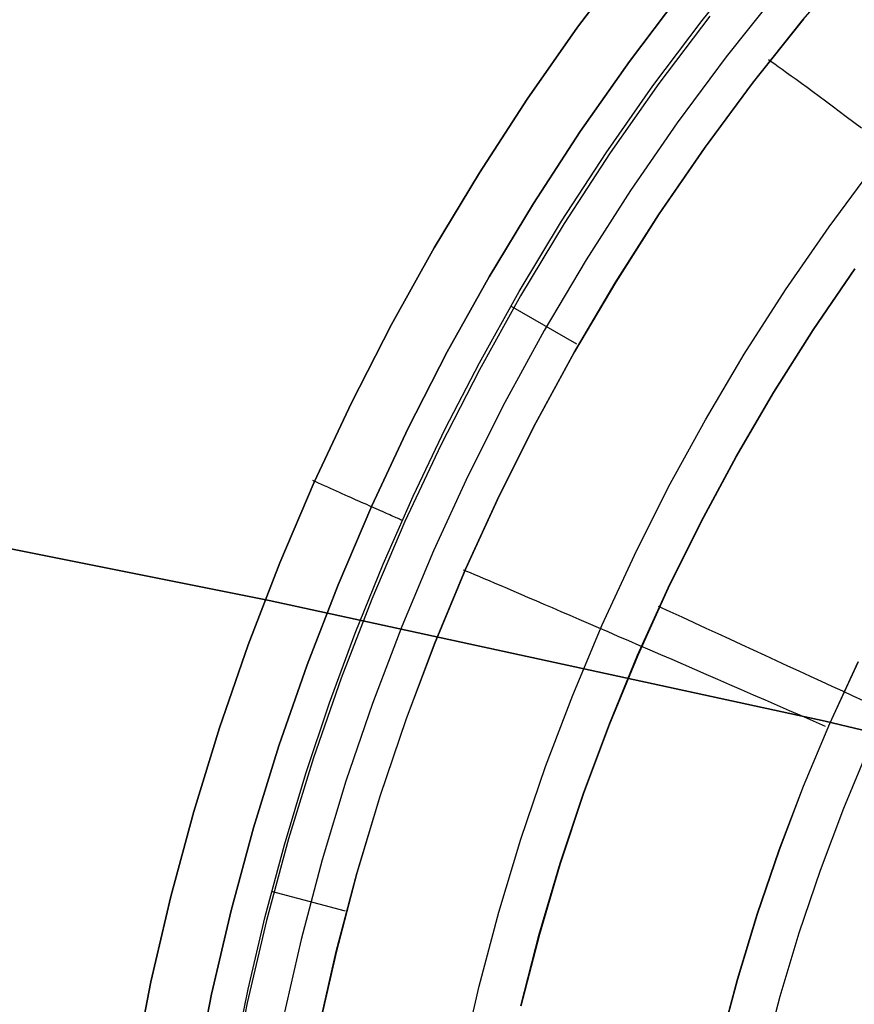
# Model space of a CAD drawing. Header units: millimetres. Extents: x -273 to 273, y -240 to 302.
# Tile 229 of 256: x 122 to 130, y 157 to 168. Entities that reach past the tile are written whole.
import ezdxf

# ---------------------------------------------------------------- set-up
doc = ezdxf.new("R2010")
doc.units = ezdxf.units.MM
doc.header["$MEASUREMENT"] = 0
doc.layers.add('IGES level 1', color=7, linetype='Continuous', true_color=0x3e413d)
doc.layers.add('IGES level 2', color=7, linetype='Continuous', true_color=0x008000)

msp = doc.modelspace()

# ---------------------------------------------------------------- linework, layer by layer
at = {"layer": 'IGES level 1'}
for p, q in [((127.505, 167.666, 409.093), (128.056, 168.395, 409.111)), ((128.056, 168.395, 409.111), (127.505, 167.666, 409.093)), ((128.801, 167.738, 408.398), (129.335, 168.4, 408.415)), ((129.85, 167.743, 405.418), (130.396, 168.383, 405.434)), ((128.046, 167.311, 408.908), (128.584, 168.023, 408.925)), ((128.584, 168.023, 408.925), (128.046, 167.311, 408.908)), ((129.585, 168.028, 406.882), (129.052, 167.359, 406.865)), ((128.881, 167.783, 408.372), (128.351, 167.081, 408.355)), ((129.858, 167.752, 405.418), (129.334, 167.094, 405.403)), ((126.981, 166.918, 409.078), (127.505, 167.666, 409.093)), ((127.505, 167.666, 409.093), (126.981, 166.918, 409.078)), ((128.29, 167.057, 408.382), (128.801, 167.738, 408.398)), ((129.326, 167.085, 405.402), (129.85, 167.743, 405.418)), ((129.052, 167.359, 406.865), (128.542, 166.672, 406.85)), ((127.532, 166.581, 408.893), (128.046, 167.311, 408.908)), ((128.046, 167.311, 408.908), (127.532, 166.581, 408.893)), ((129.522, 167.306, 405.295), (129.491, 167.327, 405.427)), ((129.557, 167.282, 405.165), (129.522, 167.306, 405.295)), ((129.595, 167.255, 405.037), (129.557, 167.282, 405.165)), ((129.636, 167.226, 404.91), (129.595, 167.255, 405.037)), ((129.681, 167.194, 404.785), (129.636, 167.226, 404.91)), ((129.73, 167.159, 404.662), (129.681, 167.194, 404.785)), ((129.781, 167.122, 404.541), (129.73, 167.159, 404.662)), ((127.802, 166.36, 408.368), (128.29, 167.057, 408.382)), ((128.351, 167.081, 408.355), (127.845, 166.361, 408.34)), ((128.826, 166.408, 405.389), (129.326, 167.085, 405.402)), ((129.334, 167.094, 405.403), (128.833, 166.417, 405.389)), ((129.836, 167.082, 404.422), (129.781, 167.122, 404.541)), ((129.894, 167.039, 404.306), (129.836, 167.082, 404.422)), ((129.955, 166.995, 404.192), (129.894, 167.039, 404.306)), ((130.019, 166.947, 404.081), (129.955, 166.995, 404.192)), ((130.086, 166.898, 403.972), (130.019, 166.947, 404.081)), ((126.482, 166.153, 409.065), (126.981, 166.918, 409.078)), ((126.981, 166.918, 409.078), (126.482, 166.153, 409.065)), ((130.156, 166.846, 403.867), (130.086, 166.898, 403.972)), ((130.228, 166.791, 403.764), (130.156, 166.846, 403.867)), ((130.303, 166.735, 403.665), (130.228, 166.791, 403.764)), ((130.381, 166.676, 403.569), (130.303, 166.735, 403.665)), ((128.542, 166.672, 406.85), (128.056, 165.968, 406.836)), ((130.461, 166.616, 403.476), (130.381, 166.676, 403.569)), ((127.044, 165.833, 408.879), (127.532, 166.581, 408.893)), ((127.532, 166.581, 408.893), (127.044, 165.833, 408.879)), ((127.338, 165.647, 408.356), (127.802, 166.36, 408.368)), ((127.845, 166.361, 408.34), (127.364, 165.624, 408.327)), ((128.349, 165.715, 405.377), (128.826, 166.408, 405.389)), ((128.833, 166.417, 405.389), (128.355, 165.724, 405.377)), ((130.123, 165.59, 403.182), (130.597, 166.229, 403.197)), ((126.011, 165.37, 409.054), (126.482, 166.153, 409.065)), ((126.482, 166.153, 409.065), (126.011, 165.37, 409.054)), ((128.056, 165.968, 406.836), (127.594, 165.247, 406.825)), ((126.583, 165.068, 408.869), (127.044, 165.833, 408.879)), ((127.044, 165.833, 408.879), (126.583, 165.068, 408.869)), ((127.896, 165.006, 405.367), (128.349, 165.715, 405.377)), ((128.355, 165.724, 405.377), (127.902, 165.014, 405.367)), ((126.898, 164.918, 408.346), (127.338, 165.647, 408.356)), ((127.364, 165.624, 408.327), (126.91, 164.871, 408.316)), ((129.671, 164.935, 403.168), (130.123, 165.59, 403.182)), ((125.567, 164.572, 409.046), (126.011, 165.37, 409.054)), ((126.011, 165.37, 409.054), (125.567, 164.572, 409.046)), ((127.594, 165.247, 406.825), (127.158, 164.511, 406.815)), ((129.958, 164.516, 415.206), (130.392, 165.152, 415.219)), ((129.961, 164.516, 415.206), (130.395, 165.152, 415.219)), ((126.148, 164.288, 408.86), (126.583, 165.068, 408.869)), ((126.583, 165.068, 408.869), (126.148, 164.288, 408.86)), ((127.469, 164.282, 405.358), (127.896, 165.006, 405.367)), ((127.902, 165.014, 405.367), (127.473, 164.29, 405.359)), ((126.483, 164.175, 408.338), (126.898, 164.918, 408.346)), ((129.241, 164.265, 403.157), (129.671, 164.935, 403.168)), ((126.91, 164.871, 408.316), (126.482, 164.102, 408.307)), ((127.498, 164.37, 405.38), (126.808, 164.764, 408.344)), ((125.151, 163.759, 409.04), (125.567, 164.572, 409.046)), ((125.567, 164.572, 409.046), (125.151, 163.759, 409.04)), ((127.158, 164.511, 406.815), (126.747, 163.761, 406.808)), ((129.546, 163.865, 415.195), (129.958, 164.516, 415.206)), ((129.549, 163.865, 415.195), (129.961, 164.516, 415.206)), ((125.741, 163.494, 408.854), (126.148, 164.288, 408.86)), ((126.148, 164.288, 408.86), (125.741, 163.494, 408.854)), ((127.066, 163.543, 405.351), (127.469, 164.282, 405.358)), ((127.473, 164.29, 405.359), (127.07, 163.55, 405.352)), ((126.127, 163.487, 408.332), (126.483, 164.175, 408.338)), ((128.836, 163.581, 403.147), (129.241, 164.265, 403.157)), ((126.482, 164.102, 408.307), (126.08, 163.319, 408.301)), ((129.157, 163.2, 415.186), (129.546, 163.865, 415.195)), ((129.16, 163.2, 415.186), (129.549, 163.865, 415.195)), ((124.763, 162.931, 409.035), (125.151, 163.759, 409.04)), ((125.151, 163.759, 409.04), (124.763, 162.931, 409.035)), ((126.747, 163.761, 406.808), (126.362, 162.996, 406.802)), ((127.07, 163.55, 405.352), (126.693, 162.798, 405.346)), ((128.453, 162.883, 403.14), (128.836, 163.581, 403.147)), ((125.361, 162.685, 408.849), (125.741, 163.494, 408.854)), ((125.741, 163.494, 408.854), (125.361, 162.685, 408.849)), ((125.793, 162.788, 408.328), (126.127, 163.487, 408.332)), ((126.689, 162.791, 405.346), (127.066, 163.543, 405.351)), ((126.08, 163.319, 408.301), (125.707, 162.523, 408.297)), ((128.791, 162.522, 415.179), (129.157, 163.2, 415.186)), ((128.794, 162.522, 415.179), (129.16, 163.2, 415.186)), ((124.743, 162.952, 409.066), (124.774, 162.938, 409.067)), ((124.774, 162.938, 409.067), (124.805, 162.924, 409.068)), ((126.362, 162.996, 406.802), (126.004, 162.219, 406.798)), ((124.405, 162.091, 409.034), (124.763, 162.931, 409.035)), ((124.763, 162.931, 409.035), (124.405, 162.091, 409.034)), ((124.805, 162.924, 409.068), (124.836, 162.91, 409.067)), ((124.836, 162.91, 409.067), (124.867, 162.896, 409.065)), ((124.867, 162.896, 409.065), (124.899, 162.883, 409.061)), ((124.899, 162.883, 409.061), (124.929, 162.869, 409.057)), ((124.929, 162.869, 409.057), (124.96, 162.855, 409.051)), ((124.96, 162.855, 409.051), (124.991, 162.841, 409.045)), ((124.991, 162.841, 409.045), (125.021, 162.828, 409.037)), ((128.096, 162.172, 403.134), (128.453, 162.883, 403.14)), ((125.021, 162.828, 409.037), (125.051, 162.814, 409.028)), ((125.051, 162.814, 409.028), (125.081, 162.801, 409.018)), ((125.081, 162.801, 409.018), (125.111, 162.788, 409.006)), ((125.111, 162.788, 409.006), (125.14, 162.775, 408.994)), ((125.14, 162.775, 408.994), (125.169, 162.762, 408.981)), ((125.169, 162.762, 408.981), (125.197, 162.75, 408.966)), ((125.197, 162.75, 408.966), (125.225, 162.737, 408.951)), ((125.225, 162.737, 408.951), (125.252, 162.725, 408.934)), ((125.48, 162.079, 408.325), (125.793, 162.788, 408.328)), ((126.339, 162.026, 405.343), (126.689, 162.791, 405.346)), ((126.693, 162.798, 405.346), (126.342, 162.033, 405.343)), ((125.01, 161.864, 408.847), (125.361, 162.685, 408.849)), ((125.361, 162.685, 408.849), (125.01, 161.864, 408.847)), ((125.252, 162.725, 408.934), (125.279, 162.713, 408.917)), ((125.279, 162.713, 408.917), (125.305, 162.702, 408.898)), ((125.305, 162.702, 408.898), (125.331, 162.69, 408.879)), ((125.331, 162.69, 408.879), (125.356, 162.679, 408.858)), ((125.356, 162.679, 408.858), (125.38, 162.669, 408.837)), ((125.38, 162.669, 408.837), (125.404, 162.658, 408.814)), ((125.404, 162.658, 408.814), (125.427, 162.648, 408.791)), ((125.427, 162.648, 408.791), (125.449, 162.638, 408.767)), ((125.449, 162.638, 408.767), (125.471, 162.629, 408.742)), ((125.471, 162.629, 408.742), (125.491, 162.619, 408.717)), ((125.491, 162.619, 408.717), (125.511, 162.611, 408.69)), ((125.511, 162.611, 408.69), (125.53, 162.602, 408.663)), ((125.53, 162.602, 408.663), (125.549, 162.594, 408.635)), ((125.549, 162.594, 408.635), (125.566, 162.587, 408.607)), ((125.566, 162.587, 408.607), (125.582, 162.579, 408.578)), ((125.582, 162.579, 408.578), (125.598, 162.573, 408.548)), ((125.598, 162.573, 408.548), (125.612, 162.566, 408.518)), ((125.612, 162.566, 408.518), (125.626, 162.56, 408.487)), ((125.626, 162.56, 408.487), (125.639, 162.555, 408.456)), ((125.639, 162.555, 408.456), (125.65, 162.55, 408.424)), ((125.65, 162.55, 408.424), (125.661, 162.545, 408.392)), ((125.661, 162.545, 408.392), (125.671, 162.541, 408.359)), ((125.671, 162.541, 408.359), (125.679, 162.537, 408.326)), ((125.707, 162.523, 408.297), (125.361, 161.714, 408.295)), ((128.448, 161.832, 415.173), (128.791, 162.522, 415.179)), ((128.452, 161.832, 415.173), (128.794, 162.522, 415.179)), ((126.004, 162.219, 406.798), (125.673, 161.43, 406.797)), ((127.762, 161.449, 403.13), (128.096, 162.172, 403.134)), ((124.075, 161.239, 409.034), (124.405, 162.091, 409.034)), ((124.405, 162.091, 409.034), (124.075, 161.239, 409.034)), ((125.19, 161.362, 408.323), (125.48, 162.079, 408.325)), ((126.015, 161.249, 405.341), (126.339, 162.026, 405.343)), ((126.342, 162.033, 405.343), (126.017, 161.256, 405.341)), ((126.353, 162.003, 405.232), (126.318, 162.018, 405.363)), ((126.391, 161.987, 405.101), (126.353, 162.003, 405.232)), ((126.434, 161.969, 404.973), (126.391, 161.987, 405.101)), ((126.481, 161.949, 404.846), (126.434, 161.969, 404.973)), ((126.532, 161.927, 404.72), (126.481, 161.949, 404.846)), ((126.587, 161.904, 404.597), (126.532, 161.927, 404.72)), ((124.688, 161.032, 408.848), (125.01, 161.864, 408.847)), ((125.01, 161.864, 408.847), (124.688, 161.032, 408.848)), ((126.646, 161.879, 404.476), (126.587, 161.904, 404.597)), ((126.708, 161.852, 404.357), (126.646, 161.879, 404.476)), ((126.774, 161.824, 404.24), (126.708, 161.852, 404.357)), ((126.844, 161.794, 404.126), (126.774, 161.824, 404.24)), ((128.13, 161.131, 415.17), (128.448, 161.832, 415.173)), ((128.134, 161.13, 415.17), (128.452, 161.832, 415.173)), ((125.361, 161.714, 408.295), (125.043, 160.893, 408.295)), ((126.917, 161.763, 404.015), (126.844, 161.794, 404.126)), ((126.994, 161.73, 403.906), (126.917, 161.763, 404.015)), ((127.074, 161.696, 403.801), (126.994, 161.73, 403.906)), ((127.158, 161.66, 403.698), (127.074, 161.696, 403.801)), ((127.244, 161.623, 403.599), (127.158, 161.66, 403.698)), ((127.334, 161.584, 403.503), (127.244, 161.623, 403.599)), ((128.343, 161.643, 415.195), (128.467, 161.586, 415.201)), ((127.426, 161.544, 403.41), (127.334, 161.584, 403.503)), ((127.522, 161.503, 403.321), (127.426, 161.544, 403.41)), ((127.62, 161.461, 403.235), (127.522, 161.503, 403.321)), ((128.467, 161.586, 415.201), (128.591, 161.529, 415.202)), ((128.591, 161.529, 415.202), (128.716, 161.471, 415.199)), ((125.673, 161.43, 406.797), (125.369, 160.63, 406.797)), ((127.454, 160.716, 403.129), (127.762, 161.449, 403.13)), ((127.721, 161.417, 403.153), (127.62, 161.461, 403.235)), ((127.824, 161.373, 403.075), (127.721, 161.417, 403.153)), ((128.716, 161.471, 415.199), (128.84, 161.414, 415.19)), ((128.84, 161.414, 415.19), (128.964, 161.357, 415.178)), ((124.921, 160.635, 408.323), (125.19, 161.362, 408.323)), ((127.929, 161.327, 403.001), (127.824, 161.373, 403.075)), ((128.037, 161.28, 402.93), (127.929, 161.327, 403.001)), ((128.964, 161.357, 415.178), (129.087, 161.3, 415.16)), ((129.087, 161.3, 415.16), (129.21, 161.243, 415.138)), ((123.776, 160.376, 409.037), (124.075, 161.239, 409.034)), ((124.075, 161.239, 409.034), (123.776, 160.376, 409.037)), ((125.718, 160.462, 405.341), (126.015, 161.249, 405.341)), ((126.017, 161.256, 405.341), (125.72, 160.468, 405.341)), ((128.147, 161.233, 402.864), (128.037, 161.28, 402.93)), ((128.259, 161.184, 402.802), (128.147, 161.233, 402.864)), ((129.21, 161.243, 415.138), (129.332, 161.187, 415.111)), ((127.837, 160.418, 415.168), (128.13, 161.131, 415.17)), ((127.84, 160.418, 415.168), (128.134, 161.13, 415.17)), ((128.373, 161.135, 402.744), (128.259, 161.184, 402.802)), ((128.489, 161.085, 402.691), (128.373, 161.135, 402.744)), ((129.332, 161.187, 415.111), (129.453, 161.131, 415.08)), ((129.453, 161.131, 415.08), (129.573, 161.076, 415.044)), ((124.395, 160.188, 408.85), (124.688, 161.032, 408.848)), ((124.688, 161.032, 408.848), (124.395, 160.188, 408.85)), ((128.606, 161.034, 402.642), (128.489, 161.085, 402.691)), ((128.725, 160.982, 402.597), (128.606, 161.034, 402.642)), ((129.573, 161.076, 415.044), (129.692, 161.022, 415.004)), ((129.692, 161.022, 415.004), (129.809, 160.967, 414.959)), ((130.426, 161.061, 402.392), (130.129, 160.418, 402.388)), ((130.13, 160.421, 402.388), (130.427, 161.064, 402.392)), ((125.043, 160.893, 408.295), (124.754, 160.062, 408.298)), ((128.845, 160.93, 402.557), (128.725, 160.982, 402.597)), ((128.966, 160.878, 402.521), (128.845, 160.93, 402.557)), ((129.809, 160.967, 414.959), (129.925, 160.914, 414.91)), ((129.925, 160.914, 414.91), (130.04, 160.862, 414.856)), ((129.089, 160.824, 402.489), (128.966, 160.878, 402.521)), ((129.212, 160.771, 402.463), (129.089, 160.824, 402.489)), ((130.04, 160.862, 414.856), (130.152, 160.81, 414.798)), ((130.152, 160.81, 414.798), (130.263, 160.759, 414.736)), ((127.172, 159.972, 403.129), (127.454, 160.716, 403.129)), ((129.336, 160.717, 402.441), (129.212, 160.771, 402.463)), ((129.46, 160.663, 402.423), (129.336, 160.717, 402.441)), ((130.263, 160.759, 414.736), (130.372, 160.709, 414.67)), ((130.372, 160.709, 414.67), (130.479, 160.66, 414.6)), ((124.675, 159.901, 408.325), (124.921, 160.635, 408.323)), ((125.369, 160.63, 406.797), (125.093, 159.82, 406.799)), ((129.585, 160.609, 402.41), (129.46, 160.663, 402.423)), ((129.711, 160.554, 402.402), (129.585, 160.609, 402.41)), ((129.836, 160.499, 402.399), (129.711, 160.554, 402.402)), ((129.962, 160.445, 402.4), (129.836, 160.499, 402.399)), ((123.507, 159.503, 409.041), (123.776, 160.376, 409.037)), ((123.776, 160.376, 409.037), (123.507, 159.503, 409.042)), ((125.448, 159.665, 405.343), (125.718, 160.462, 405.341)), ((125.72, 160.468, 405.341), (125.45, 159.67, 405.343)), ((127.568, 159.696, 415.168), (127.837, 160.418, 415.168)), ((127.571, 159.696, 415.169), (127.84, 160.418, 415.168)), ((130.129, 160.418, 402.388), (129.855, 159.765, 402.387)), ((129.856, 159.768, 402.387), (130.13, 160.421, 402.388)), ((130.087, 160.39, 402.406), (129.962, 160.445, 402.4)), ((124.131, 159.335, 408.855), (124.395, 160.188, 408.85)), ((124.395, 160.188, 408.85), (124.131, 159.335, 408.855)), ((130.276, 159.539, 414.427), (130.541, 160.175, 414.429)), ((124.754, 160.062, 408.298), (124.495, 159.221, 408.303)), ((126.915, 159.218, 403.131), (127.172, 159.972, 403.129)), ((124.452, 159.159, 408.328), (124.675, 159.901, 408.325)), ((125.093, 159.82, 406.799), (124.845, 159.001, 406.803)), ((129.855, 159.765, 402.387), (129.603, 159.103, 402.386)), ((129.604, 159.106, 402.386), (129.856, 159.768, 402.387)), ((125.206, 158.859, 405.346), (125.448, 159.665, 405.343)), ((125.45, 159.67, 405.343), (125.207, 158.864, 405.346)), ((127.324, 158.966, 415.171), (127.568, 159.696, 415.168)), ((127.328, 158.965, 415.171), (127.571, 159.696, 415.169)), ((123.269, 158.621, 409.049), (123.507, 159.503, 409.041)), ((123.507, 159.503, 409.042), (123.269, 158.621, 409.049)), ((130.033, 158.895, 414.426), (130.276, 159.539, 414.427)), ((123.897, 158.473, 408.862), (124.131, 159.335, 408.855)), ((124.131, 159.335, 408.855), (123.897, 158.473, 408.862)), ((124.252, 158.411, 408.333), (124.452, 159.159, 408.328)), ((124.495, 159.221, 408.303), (124.264, 158.372, 408.31)), ((126.684, 158.457, 403.135), (126.915, 159.218, 403.131)), ((129.603, 159.103, 402.386), (129.374, 158.433, 402.388)), ((129.375, 158.436, 402.388), (129.604, 159.106, 402.386)), ((124.845, 159.001, 406.803), (124.625, 158.174, 406.81)), ((127.106, 158.227, 415.175), (127.324, 158.966, 415.171)), ((127.11, 158.227, 415.175), (127.328, 158.965, 415.171)), ((124.992, 158.046, 405.351), (125.206, 158.859, 405.346)), ((125.207, 158.864, 405.346), (124.993, 158.05, 405.351)), ((129.812, 158.243, 414.428), (130.033, 158.895, 414.426)), ((125.088, 158.469, 405.365), (124.319, 158.671, 408.331)), ((123.061, 157.731, 409.058), (123.269, 158.621, 409.049)), ((123.269, 158.621, 409.049), (123.061, 157.731, 409.058)), ((123.693, 157.604, 408.871), (123.897, 158.473, 408.862)), ((123.897, 158.473, 408.862), (123.693, 157.604, 408.871)), ((126.48, 157.688, 403.141), (126.684, 158.457, 403.135)), ((129.169, 157.758, 402.391), (129.375, 158.436, 402.388)), ((129.374, 158.433, 402.388), (129.169, 157.756, 402.391)), ((124.264, 158.372, 408.31), (124.064, 157.515, 408.319)), ((124.075, 157.656, 408.339), (124.252, 158.411, 408.333)), ((126.913, 157.481, 415.18), (127.106, 158.227, 415.175)), ((126.917, 157.481, 415.181), (127.11, 158.227, 415.175)), ((129.614, 157.584, 414.431), (129.812, 158.243, 414.428)), ((124.625, 158.174, 406.81), (124.434, 157.34, 406.818)), ((124.806, 157.225, 405.358), (124.992, 158.046, 405.351)), ((124.993, 158.05, 405.351), (124.807, 157.229, 405.358)), ((122.884, 156.835, 409.069), (123.061, 157.731, 409.058)), ((123.061, 157.731, 409.058), (122.884, 156.835, 409.069)), ((128.987, 157.073, 402.396), (129.169, 157.758, 402.391)), ((129.169, 157.756, 402.391), (128.987, 157.072, 402.396)), ((123.921, 156.897, 408.346), (124.075, 157.656, 408.339)), ((126.303, 156.912, 403.148), (126.48, 157.688, 403.141)), ((123.52, 156.728, 408.883), (123.693, 157.604, 408.871)), ((123.693, 157.604, 408.871), (123.52, 156.728, 408.883)), ((124.064, 157.515, 408.319), (123.893, 156.652, 408.33)), ((129.439, 156.918, 414.437), (129.614, 157.584, 414.431))]:
    msp.add_line(p, q, dxfattribs=at)
at = {"layer": 'IGES level 2', "color": 31, "true_color": 0xfabe47}
for p, q in [((118.255, 162.902, 518.645), (124.294, 161.702, 519.933)), ((124.294, 161.702, 519.933), (118.255, 162.902, 518.645)), ((124.294, 161.702, 519.933), (130.082, 160.444, 521.246)), ((130.082, 160.444, 521.246), (124.294, 161.702, 519.933)), ((130.082, 160.444, 521.246), (135.607, 159.129, 522.571)), ((135.607, 159.129, 522.571), (130.082, 160.444, 521.246))]:
    msp.add_line(p, q, dxfattribs=at)

doc.saveas('drawing.dxf')
